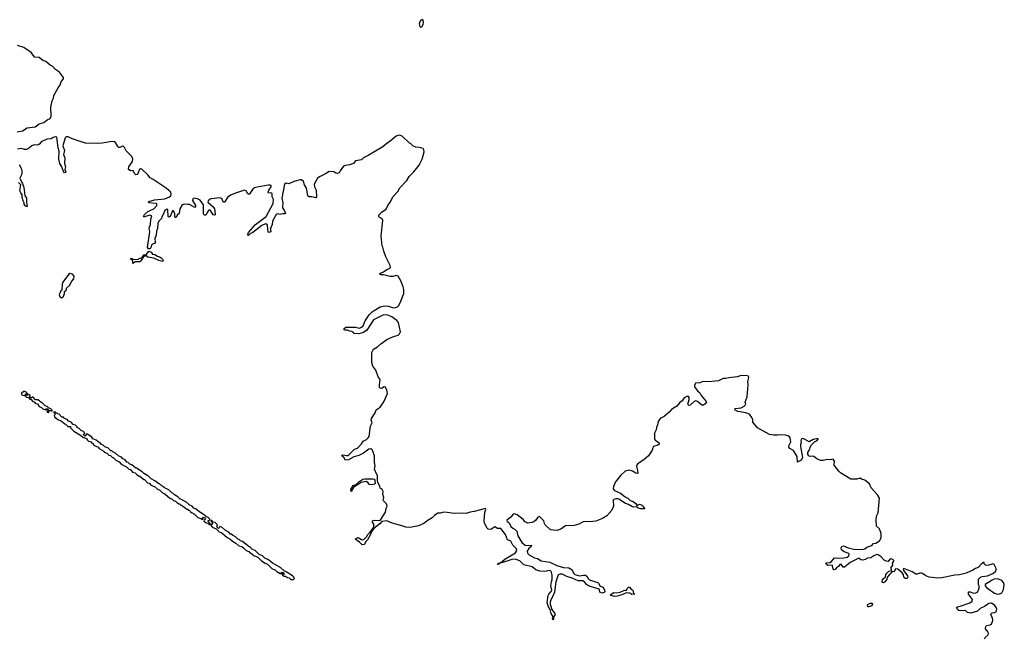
# Model space of a CAD drawing. Extents: x 2737564 to 2859580, y 876530 to 1012372.
# Tile 110 of 110: x 2798534 to 2813204, y 958265 to 967487. Entities that reach past the tile are written whole.
import ezdxf

# ---------------------------------------------------------------- set-up
doc = ezdxf.new("R2010")
doc.units = 0

msp = doc.modelspace()

# ---------------------------------------------------------------- linework, layer by layer
at = {"layer": '0CON05XD'}
for points in [[(2804505, 967376), (2804525, 967381), (2804546, 967415), (2804551, 967445), (2804545, 967480), (2804535, 967487), (2804505, 967474), (2804484, 967425), (2804495, 967383), (2804505, 967376)], [(2798497, 965813), (2798578, 965832), (2798645, 965874), (2798765, 965890), (2798825, 965933), (2798894, 965956), (2798945, 965992), (2798988, 966012), (2799003, 966047), (2798997, 966185), (2799019, 966275), (2799039, 966315), (2799042, 966358), (2799108, 966472), (2799134, 966505), (2799158, 966572), (2799186, 966605), (2799188, 966625), (2799129, 966705), (2799066, 966746), (2799027, 966787), (2798989, 966809), (2798925, 966865), (2798880, 966880), (2798825, 966921), (2798756, 966926), (2798740, 966955), (2798705, 966995), (2798595, 967070), (2798503, 967103)], [(2804174, 962784), (2804194, 962805), (2804208, 962835), (2804180, 962975), (2804155, 963005), (2804117, 963027), (2804079, 963059), (2804035, 963079), (2803995, 963089), (2803945, 963081), (2803807, 963013), (2803705, 962856), (2803655, 962822), (2803585, 962804), (2803518, 962808), (2803505, 962828), (2803485, 962840), (2803455, 962843), (2803415, 962858), (2803385, 962858), (2803370, 962865), (2803370, 962885), (2803395, 962902), (2803535, 962902), (2803595, 962889), (2803625, 962904), (2803650, 962925), (2803680, 963000), (2803743, 963087), (2803785, 963134), (2803813, 963153), (2803906, 963204), (2803975, 963222), (2804027, 963217), (2804105, 963193), (2804135, 963195), (2804162, 963205), (2804181, 963225), (2804215, 963289), (2804258, 963405), (2804257, 963467), (2804247, 963505), (2804214, 963595), (2804175, 963661), (2804145, 963673), (2804095, 963656), (2804055, 963658), (2803955, 963683), (2803914, 963684), (2803900, 963695), (2803902, 963705), (2803918, 963715), (2803955, 963726), (2804006, 963764), (2804045, 963776), (2804061, 963795), (2804055, 963822), (2803990, 963950), (2803957, 964035), (2803945, 964095), (2803937, 964117), (2803919, 964265), (2803947, 964495), (2803935, 964517), (2803891, 964541), (2803883, 964555), (2803884, 964575), (2803925, 964615), (2803995, 964661), (2804021, 964719), (2804056, 964765), (2804099, 964851), (2804169, 964925), (2804200, 964980), (2804300, 965090), (2804339, 965151), (2804405, 965219), (2804485, 965316), (2804529, 965405), (2804558, 965518), (2804557, 965547), (2804545, 965566), (2804487, 965583), (2804435, 965588), (2804390, 965605), (2804355, 965640), (2804340, 965645), (2804235, 965748), (2804195, 965763), (2804175, 965762), (2804145, 965748), (2804056, 965674), (2803983, 965625), (2803947, 965593), (2803728, 965462), (2803655, 965425), (2803625, 965399), (2803537, 965383), (2803506, 965344), (2803448, 965322), (2803388, 965315), (2803360, 965305), (2803310, 965235), (2803295, 965202), (2803265, 965196), (2803245, 965201), (2803215, 965221), (2803147, 965225), (2803091, 965189), (2803012, 965148), (2802970, 965125), (2802919, 965035), (2802924, 964995), (2802952, 964945), (2802958, 964845), (2802945, 964832), (2802885, 964847), (2802845, 964848), (2802825, 964860), (2802809, 964975), (2802777, 965025), (2802761, 965075), (2802735, 965098), (2802715, 965101), (2802617, 965075), (2802545, 965041), (2802505, 965049), (2802479, 965035), (2802440, 964825), (2802453, 964755), (2802449, 964695), (2802455, 964673), (2802476, 964645), (2802492, 964598), (2802485, 964592), (2802455, 964593), (2802415, 964581), (2802375, 964592), (2802355, 964584), (2802300, 964485), (2802295, 964435), (2802270, 964375), (2802271, 964349), (2802276, 964324), (2802247, 964313), (2802235, 964320), (2802226, 964425), (2802215, 964440), (2802195, 964443), (2802142, 964418), (2802009, 964315), (2801973, 964297), (2801945, 964269), (2801932, 964275), (2801931, 964285), (2801944, 964315), (2802045, 964434), (2802205, 964553), (2802313, 964745), (2802318, 964805), (2802298, 964848), (2802294, 964894), (2802275, 964905), (2802243, 964903), (2802234, 964915), (2802244, 964945), (2802283, 964995), (2802281, 965015), (2802265, 965022), (2802235, 965021), (2802072, 964992), (2802035, 964982), (2802012, 964968), (2801964, 964895), (2801948, 964882), (2801935, 964889), (2801908, 964935), (2801885, 964943), (2801764, 964906), (2801675, 964872), (2801628, 964835), (2801585, 964766), (2801575, 964765), (2801565, 964773), (2801545, 964819), (2801515, 964832), (2801385, 964817), (2801355, 964805), (2801340, 964785), (2801338, 964765), (2801415, 964699), (2801435, 964665), (2801447, 964595), (2801445, 964580), (2801435, 964571), (2801415, 964579), (2801375, 964642), (2801355, 964650), (2801345, 964643), (2801308, 964575), (2801284, 964575), (2801275, 964595), (2801272, 964725), (2801225, 964795), (2801185, 964818), (2801135, 964825), (2801113, 964817), (2801111, 964791), (2801155, 964715), (2801154, 964696), (2801145, 964689), (2801065, 964733), (2801035, 964730), (2800985, 964739), (2800955, 964726), (2800922, 964668), (2800912, 964598), (2800881, 964575), (2800865, 964536), (2800855, 964538), (2800845, 964553), (2800846, 964595), (2800825, 964638), (2800813, 964635), (2800776, 964555), (2800755, 964543), (2800744, 964554), (2800741, 964651), (2800725, 964660), (2800695, 964642), (2800673, 964585), (2800651, 964549), (2800646, 964524), (2800612, 964488), (2800594, 964455), (2800587, 964373), (2800573, 964335), (2800567, 964275), (2800550, 964225), (2800555, 964165), (2800545, 964150), (2800515, 964142), (2800497, 964125), (2800486, 964084), (2800475, 964072), (2800455, 964069), (2800439, 964095), (2800474, 964325), (2800465, 964385), (2800485, 964435), (2800490, 964515), (2800501, 964565), (2800475, 964571), (2800395, 964546), (2800385, 964547), (2800381, 964555), (2800396, 964585), (2800442, 964628), (2800535, 964666), (2800576, 964716), (2800578, 964735), (2800565, 964749), (2800465, 964756), (2800451, 964765), (2800456, 964775), (2800545, 964803), (2800695, 964816), (2800766, 964844), (2800785, 964861), (2800793, 964885), (2800785, 964915), (2800717, 964977), (2800525, 965105), (2800480, 965130), (2800445, 965172), (2800355, 965256), (2800335, 965262), (2800318, 965255), (2800295, 965194), (2800285, 965180), (2800265, 965172), (2800243, 965193), (2800225, 965239), (2800185, 965236), (2800165, 965247), (2800155, 965265), (2800158, 965295), (2800215, 965372), (2800222, 965405), (2800204, 965445), (2800120, 965530), (2800095, 965581), (2800075, 965600), (2800065, 965602), (2800025, 965582), (2800012, 965582), (2799996, 965596), (2799963, 965655), (2799945, 965664), (2799905, 965669), (2799765, 965647), (2799695, 965643), (2799515, 965647), (2799435, 965671), (2799305, 965716), (2799255, 965740), (2799225, 965739), (2799212, 965725), (2799178, 965605), (2799202, 965535), (2799189, 965475), (2799207, 965427), (2799201, 965345), (2799215, 965295), (2799208, 965255), (2799221, 965219), (2799219, 965211), (2799205, 965206), (2799195, 965209), (2799185, 965223), (2799162, 965292), (2799134, 965345), (2799119, 965405), (2799120, 965525), (2799107, 965575), (2799086, 965736), (2799065, 965738), (2799035, 965729), (2799001, 965709), (2798945, 965705), (2798872, 965678), (2798854, 965666), (2798836, 965634), (2798815, 965623), (2798785, 965616), (2798750, 965620), (2798714, 965606), (2798664, 965565), (2798635, 965550), (2798605, 965551), (2798558, 965568), (2798502, 965558)], [(2798526, 965326), (2798555, 965273), (2798564, 965235), (2798566, 965194), (2798563, 965175), (2798537, 965125), (2798565, 965060), (2798578, 965045), (2798594, 964984), (2798611, 964865), (2798636, 964826), (2798636, 964765), (2798647, 964703), (2798635, 964700), (2798614, 964714), (2798603, 964735), (2798603, 964755), (2798584, 964785), (2798571, 964835), (2798571, 964875), (2798550, 964905), (2798538, 964935), (2798550, 965025), (2798515, 965062)], [(2800225, 963854), (2800218, 963858), (2800222, 963885), (2800217, 963897), (2800188, 963915), (2800184, 963926), (2800205, 963928), (2800225, 963919), (2800300, 963910), (2800316, 963925), (2800357, 963943), (2800385, 963980), (2800415, 963980), (2800425, 963987), (2800446, 964025), (2800465, 964036), (2800495, 964022), (2800512, 963992), (2800546, 963985), (2800585, 963960), (2800615, 963952), (2800644, 963935), (2800664, 963915), (2800671, 963895), (2800665, 963883), (2800605, 963896), (2800535, 963932), (2800445, 963948), (2800415, 963970), (2800373, 963947), (2800336, 963885), (2800325, 963877), (2800253, 963877), (2800225, 963854)], [(2799155, 963342), (2799185, 963360), (2799200, 963405), (2799200, 963435), (2799228, 963455), (2799232, 963465), (2799230, 963485), (2799275, 963522), (2799313, 963587), (2799343, 963625), (2799344, 963665), (2799323, 963693), (2799285, 963701), (2799261, 963689), (2799176, 963575), (2799166, 963545), (2799160, 963455), (2799148, 963445), (2799122, 963385), (2799135, 963350), (2799155, 963342)], [(2810731, 959335), (2810705, 959316), (2810685, 959290), (2810665, 959288), (2810655, 959300), (2810646, 959345), (2810637, 959357), (2810575, 959352), (2810554, 959365), (2810547, 959383), (2810559, 959391), (2810605, 959397), (2810628, 959412), (2810675, 959464), (2810725, 959459), (2810815, 959464), (2810864, 959476), (2810889, 959495), (2810894, 959515), (2810887, 959527), (2810818, 959555), (2810778, 959585), (2810772, 959615), (2810785, 959636), (2810806, 959644), (2810875, 959612), (2810964, 959594), (2811045, 959590), (2811105, 959594), (2811125, 959601), (2811155, 959624), (2811230, 959650), (2811255, 959676), (2811290, 959685), (2811345, 959718), (2811368, 959765), (2811371, 959825), (2811346, 959896), (2811302, 959935), (2811294, 960025), (2811301, 960085), (2811323, 960137), (2811344, 960355), (2811316, 960406), (2811220, 960510), (2811196, 960566), (2811125, 960623), (2811075, 960635), (2811055, 960652), (2811005, 960637), (2810919, 960639), (2810764, 960734), (2810737, 960757), (2810670, 960845), (2810672, 960905), (2810655, 960936), (2810615, 960927), (2810565, 960929), (2810505, 960917), (2810465, 960918), (2810410, 960940), (2810366, 960976), (2810345, 960981), (2810315, 960975), (2810295, 960981), (2810277, 961005), (2810277, 961035), (2810305, 961085), (2810311, 961115), (2810333, 961147), (2810378, 961192), (2810417, 961215), (2810432, 961235), (2810429, 961239), (2810405, 961241), (2810355, 961230), (2810295, 961192), (2810225, 961236), (2810198, 961242), (2810178, 961235), (2810172, 961215), (2810178, 961185), (2810166, 961155), (2810165, 961125), (2810199, 960961), (2810194, 960946), (2810166, 960915), (2810125, 960893), (2810118, 960975), (2810062, 961065), (2810008, 961095), (2809993, 961115), (2809993, 961135), (2810024, 961195), (2810015, 961252), (2810005, 961270), (2809980, 961285), (2809944, 961294), (2809855, 961299), (2809825, 961292), (2809765, 961294), (2809705, 961305), (2809525, 961401), (2809456, 961485), (2809455, 961520), (2809444, 961555), (2809406, 961606), (2809355, 961626), (2809235, 961644), (2809196, 961665), (2809187, 961685), (2809195, 961693), (2809285, 961703), (2809329, 961725), (2809350, 961745), (2809353, 961755), (2809344, 961785), (2809372, 961865), (2809387, 962045), (2809382, 962095), (2809399, 962155), (2809391, 962171), (2809375, 962178), (2809285, 962181), (2809225, 962165), (2809101, 962149), (2809055, 962139), (2809015, 962139), (2808945, 962103), (2808795, 962088), (2808715, 962095), (2808666, 962074), (2808605, 962066), (2808587, 962035), (2808589, 962015), (2808632, 961952), (2808665, 961924), (2808686, 961885), (2808764, 961795), (2808768, 961785), (2808749, 961761), (2808721, 961739), (2808695, 961739), (2808635, 961796), (2808605, 961805), (2808585, 961795), (2808525, 961740), (2808505, 961736), (2808493, 961743), (2808487, 961757), (2808507, 961825), (2808509, 961855), (2808500, 961870), (2808485, 961875), (2808435, 961852), (2808405, 961805), (2808368, 961782), (2808325, 961724), (2808298, 961712), (2808245, 961676), (2808211, 961635), (2808136, 961574), (2808078, 961542), (2808045, 961495), (2808038, 961445), (2808022, 961408), (2808017, 961373), (2807994, 961325), (2807991, 961245), (2808001, 961221), (2808058, 961185), (2808064, 961175), (2808061, 961159), (2808040, 961145), (2807978, 961122), (2807966, 961105), (2807959, 961071), (2807903, 960985), (2807835, 960925), (2807777, 960893), (2807732, 960855), (2807722, 960825), (2807741, 960765), (2807742, 960728), (2807735, 960722), (2807715, 960729), (2807665, 960756), (2807615, 960770), (2807553, 960757), (2807491, 960699), (2807411, 960599), (2807379, 960529), (2807377, 960495), (2807395, 960470), (2807485, 960427), (2807553, 960373), (2807596, 960355), (2807631, 960321), (2807675, 960303), (2807714, 960275), (2807729, 960249), (2807735, 960246), (2807765, 960263), (2807796, 960255), (2807819, 960235), (2807847, 960193), (2807785, 960193), (2807751, 960205), (2807725, 960224), (2807685, 960219), (2807665, 960225), (2807605, 960261), (2807558, 960275), (2807460, 960340), (2807445, 960346), (2807415, 960345), (2807386, 960335), (2807376, 960325), (2807383, 960235), (2807356, 960174), (2807281, 960089), (2807218, 960052), (2807117, 960013), (2807075, 960004), (2807035, 960003), (2806995, 960008), (2806930, 960000), (2806865, 959965), (2806795, 959945), (2806667, 959943), (2806597, 959893), (2806535, 959874), (2806482, 959875), (2806444, 959884), (2806365, 959958), (2806353, 959975), (2806344, 960015), (2806279, 960079), (2806255, 960072), (2806225, 960025), (2806195, 960003), (2806165, 959992), (2806105, 959983), (2806065, 960002), (2806034, 960035), (2805944, 960105), (2805905, 960120), (2805885, 960114), (2805850, 960070), (2805790, 960025), (2805799, 960005), (2805825, 959985), (2805853, 959933), (2805882, 959908), (2805916, 959885), (2805940, 959860), (2805954, 959794), (2806017, 959695), (2806065, 959656), (2806085, 959648), (2806158, 959655), (2806154, 959635), (2806118, 959602), (2806095, 959565), (2806099, 959535), (2806125, 959508), (2806205, 959465), (2806247, 959457), (2806305, 959420), (2806435, 959399), (2806535, 959352), (2806635, 959323), (2806715, 959316), (2806766, 959285), (2806784, 959235), (2806806, 959216), (2806875, 959198), (2806935, 959208), (2806965, 959206), (2806985, 959191), (2807005, 959155), (2807025, 959137), (2807085, 959115), (2807146, 959095), (2807159, 959085), (2807185, 959042), (2807225, 959029), (2807249, 958985), (2807252, 958958), (2807244, 958946), (2807215, 958936), (2807179, 958955), (2807174, 958985), (2807166, 958996), (2807105, 959020), (2807066, 959026), (2807010, 959045), (2806977, 959067), (2806951, 959105), (2806925, 959120), (2806855, 959120), (2806765, 959160), (2806685, 959186), (2806615, 959219), (2806585, 959221), (2806558, 959212), (2806522, 959108), (2806502, 958955), (2806479, 958895), (2806449, 958841), (2806439, 958805), (2806438, 958768), (2806452, 958735), (2806458, 958698), (2806506, 958634), (2806505, 958612), (2806487, 958585), (2806486, 958555), (2806475, 958540), (2806474, 958565), (2806482, 958585), (2806454, 958635), (2806440, 958695), (2806411, 958735), (2806392, 958795), (2806410, 958905), (2806420, 958925), (2806454, 958965), (2806460, 958985), (2806450, 959045), (2806455, 959105), (2806466, 959144), (2806468, 959205), (2806454, 959265), (2806425, 959275), (2806365, 959262), (2806285, 959265), (2806225, 959287), (2806170, 959330), (2806045, 959360), (2805985, 959419), (2805915, 959446), (2805865, 959438), (2805734, 959394), (2805700, 959390), (2805675, 959370), (2805650, 959365), (2805668, 959385), (2805700, 959390), (2805760, 959445), (2805921, 959539), (2805937, 959565), (2805939, 959589), (2805932, 959602), (2805883, 959655), (2805852, 959715), (2805803, 959733), (2805772, 959815), (2805705, 959900), (2805655, 959902), (2805615, 959926), (2805555, 959887), (2805514, 959894), (2805497, 959907), (2805460, 959980), (2805455, 960015), (2805466, 960145), (2805478, 960185), (2805475, 960200), (2805305, 960155), (2805245, 960147), (2805185, 960125), (2805125, 960131), (2805005, 960125), (2804905, 960141), (2804855, 960143), (2804800, 960130), (2804765, 960129), (2804715, 960095), (2804681, 960059), (2804604, 960015), (2804555, 959978), (2804475, 959944), (2804352, 959918), (2804285, 959920), (2804245, 959938), (2804085, 959983), (2804005, 960018), (2803932, 960008), (2803899, 959971), (2803810, 959900), (2803773, 959847), (2803761, 959815), (2803715, 959732), (2803690, 959710), (2803670, 959665), (2803635, 959657), (2803597, 959697), (2803548, 959735), (2803539, 959745), (2803543, 959755), (2803578, 959768), (2803629, 959739), (2803645, 959735), (2803667, 959743), (2803701, 959779), (2803719, 959815), (2803749, 959841), (2803801, 959909), (2803813, 959955), (2803792, 959995), (2803792, 960015), (2803815, 960028), (2803895, 960020), (2803916, 960034), (2803985, 960145), (2803992, 960198), (2804010, 960235), (2804000, 960270), (2803953, 960313), (2803948, 960325), (2803958, 960365), (2803947, 960415), (2803950, 960455), (2803935, 960481), (2803905, 960502), (2803899, 960535), (2803870, 960590), (2803863, 960623), (2803864, 960685), (2803834, 960754), (2803822, 960785), (2803831, 960835), (2803821, 960885), (2803818, 960985), (2803797, 961057), (2803785, 961076), (2803768, 961088), (2803737, 961083), (2803655, 961025), (2803585, 960992), (2803511, 960969), (2803435, 960924), (2803385, 960920), (2803366, 960955), (2803332, 960985), (2803340, 960995), (2803355, 960999), (2803405, 960988), (2803425, 960990), (2803440, 961000), (2803521, 961085), (2803565, 961099), (2803579, 961111), (2803629, 961165), (2803651, 961205), (2803699, 961231), (2803728, 961255), (2803739, 961275), (2803763, 961425), (2803784, 961475), (2803772, 961515), (2803775, 961540), (2803828, 961625), (2803847, 961673), (2803905, 961711), (2803960, 961790), (2804012, 961915), (2804006, 961966), (2803985, 962008), (2803965, 962014), (2803925, 961990), (2803905, 961994), (2803895, 962005), (2803893, 962043), (2803905, 962125), (2803874, 962164), (2803842, 962262), (2803794, 962324), (2803779, 962375), (2803783, 962525), (2803807, 962573), (2803865, 962608), (2803915, 962654), (2804005, 962720), (2804105, 962766), (2804174, 962784)], [(2798965, 961630), (2798975, 961660), (2799005, 961660), (2799018, 961652), (2799020, 961665), (2799000, 961685), (2798962, 961702), (2798945, 961722), (2798912, 961732), (2798865, 961780), (2798852, 961782), (2798830, 961805), (2798805, 961820), (2798772, 961822), (2798735, 961860), (2798722, 961858), (2798715, 961850), (2798692, 961852), (2798680, 961865), (2798688, 961872), (2798690, 961885), (2798677, 961897), (2798665, 961900), (2798655, 961890), (2798622, 961892), (2798622, 961908), (2798650, 961915), (2798625, 961940), (2798595, 961950), (2798588, 961932), (2798562, 961928), (2798560, 961905), (2798568, 961895), (2798618, 961878), (2798635, 961860), (2798648, 961858), (2798668, 961848), (2798685, 961830), (2798698, 961828), (2798730, 961795), (2798748, 961788), (2798770, 961765), (2798800, 961760), (2798825, 961722), (2798858, 961708), (2798880, 961685), (2798925, 961670), (2798930, 961675), (2798922, 961688), (2798948, 961688), (2798958, 961678), (2798960, 961665), (2798955, 961660), (2798942, 961668), (2798940, 961645), (2798965, 961630)], [(2802615, 959140), (2802630, 959155), (2802622, 959162), (2802620, 959175), (2802598, 959195), (2802505, 959258), (2802475, 959270), (2802425, 959317), (2802295, 959390), (2802240, 959435), (2802185, 959460), (2802150, 959495), (2802102, 959512), (2802040, 959575), (2801992, 959592), (2801982, 959602), (2801980, 959615), (2801932, 959642), (2801855, 959710), (2801825, 959720), (2801805, 959738), (2801782, 959742), (2801749, 959779), (2801703, 959803), (2801685, 959820), (2801675, 959820), (2801650, 959845), (2801602, 959872), (2801545, 959920), (2801515, 959930), (2801508, 959912), (2801495, 959900), (2801470, 959925), (2801480, 959955), (2801445, 959990), (2801412, 960002), (2801395, 960020), (2801385, 960020), (2801382, 960012), (2801398, 959998), (2801408, 959975), (2801395, 959960), (2801380, 959960), (2801340, 960005), (2801342, 960018), (2801370, 960035), (2801340, 960065), (2801300, 960085), (2801270, 960115), (2801217, 960147), (2801165, 960190), (2801130, 960205), (2801103, 960233), (2801057, 960257), (2801025, 960288), (2800935, 960340), (2800925, 960340), (2800890, 960375), (2800840, 960405), (2800815, 960430), (2800802, 960432), (2800755, 960478), (2800703, 960503), (2800685, 960520), (2800675, 960520), (2800650, 960545), (2800635, 960550), (2800615, 960570), (2800605, 960570), (2800550, 960615), (2800495, 960640), (2800445, 960690), (2800435, 960690), (2800382, 960722), (2800360, 960745), (2800275, 960800), (2800265, 960800), (2800205, 960850), (2800175, 960860), (2800150, 960885), (2800132, 960892), (2800105, 960928), (2800072, 960942), (2800050, 960965), (2800012, 960982), (2799960, 961025), (2799923, 961043), (2799905, 961060), (2799892, 961062), (2799845, 961102), (2799805, 961120), (2799780, 961145), (2799752, 961152), (2799735, 961180), (2799725, 961180), (2799675, 961220), (2799625, 961240), (2799610, 961265), (2799545, 961310), (2799522, 961308), (2799518, 961282), (2799505, 961280), (2799480, 961305), (2799500, 961315), (2799500, 961335), (2799485, 961350), (2799452, 961362), (2799415, 961400), (2799392, 961402), (2799390, 961415), (2799365, 961440), (2799332, 961452), (2799300, 961485), (2799263, 961503), (2799240, 961525), (2799203, 961543), (2799185, 961560), (2799163, 961563), (2799120, 961605), (2799082, 961622), (2799065, 961640), (2799040, 961635), (2799070, 961605), (2799050, 961585), (2799052, 961565), (2799065, 961550), (2799075, 961550), (2799100, 961525), (2799155, 961500), (2799205, 961460), (2799218, 961458), (2799253, 961423), (2799290, 961420), (2799290, 961405), (2799340, 961355), (2799440, 961295), (2799475, 961262), (2799538, 961238), (2799540, 961225), (2799560, 961205), (2799587, 961197), (2799605, 961180), (2799618, 961178), (2799640, 961145), (2799678, 961122), (2799697, 961117), (2799720, 961095), (2799787, 961057), (2799795, 961042), (2799830, 961025), (2799860, 960995), (2799885, 960990), (2799915, 960960), (2799928, 960958), (2799965, 960920), (2800018, 960898), (2800045, 960862), (2800125, 960820), (2800155, 960792), (2800190, 960775), (2800215, 960742), (2800255, 960730), (2800280, 960705), (2800315, 960680), (2800325, 960680), (2800385, 960630), (2800395, 960630), (2800440, 960585), (2800468, 960578), (2800485, 960552), (2800525, 960532), (2800545, 960530), (2800585, 960490), (2800620, 960475), (2800660, 960435), (2800695, 960420), (2800770, 960355), (2800808, 960338), (2800825, 960320), (2800855, 960310), (2800875, 960290), (2800887, 960287), (2800905, 960270), (2800915, 960270), (2800935, 960250), (2800945, 960250), (2800965, 960230), (2800975, 960230), (2801025, 960190), (2801035, 960190), (2801053, 960173), (2801065, 960170), (2801080, 960155), (2801085, 960140), (2801095, 960140), (2801140, 960115), (2801190, 960065), (2801235, 960050), (2801245, 960040), (2801268, 960042), (2801260, 960055), (2801265, 960070), (2801295, 960060), (2801300, 960045), (2801282, 960028), (2801280, 960015), (2801310, 959985), (2801335, 959980), (2801355, 959960), (2801380, 959960), (2801392, 959935), (2801415, 959918), (2801460, 959895), (2801505, 959852), (2801548, 959838), (2801625, 959770), (2801665, 959750), (2801704, 959714), (2801755, 959682), (2801800, 959645), (2801842, 959632), (2801875, 959610), (2801910, 959575), (2801948, 959558), (2801965, 959540), (2801975, 959540), (2802025, 959500), (2802080, 959475), (2802135, 959422), (2802190, 959385), (2802225, 959370), (2802292, 959305), (2802345, 959280), (2802365, 959260), (2802415, 959230), (2802428, 959232), (2802432, 959248), (2802455, 959250), (2802480, 959225), (2802475, 959220), (2802450, 959220), (2802448, 959228), (2802442, 959228), (2802442, 959222), (2802450, 959220), (2802450, 959205), (2802475, 959190), (2802495, 959190), (2802525, 959170), (2802548, 959168), (2802575, 959140), (2802615, 959140)], [(2803475, 960453), (2803466, 960485), (2803504, 960545), (2803545, 960556), (2803585, 960598), (2803647, 960635), (2803675, 960642), (2803795, 960642), (2803815, 960637), (2803825, 960622), (2803830, 960575), (2803818, 960565), (2803775, 960552), (2803745, 960556), (2803719, 960589), (2803695, 960601), (2803620, 960590), (2803575, 960556), (2803541, 960539), (2803509, 960511), (2803475, 960453)], [(2812911, 958255), (2812921, 958279), (2812961, 958315), (2812968, 958335), (2812964, 958355), (2812924, 958405), (2812922, 958428), (2812936, 958454), (2812995, 958464), (2813015, 958477), (2813035, 958530), (2813030, 958570), (2813003, 958615), (2813003, 958625), (2813025, 958643), (2813060, 958650), (2813080, 958660), (2813090, 958700), (2813084, 958725), (2813065, 958755), (2813015, 958787), (2812975, 958784), (2812957, 958775), (2812911, 958739), (2812845, 958707), (2812805, 958670), (2812705, 958640), (2812655, 958650), (2812625, 958678), (2812545, 958674), (2812525, 958679), (2812507, 958695), (2812492, 958725), (2812504, 958736), (2812545, 958742), (2812690, 958795), (2812723, 958817), (2812728, 958845), (2812670, 958925), (2812672, 958958), (2812697, 958957), (2812745, 958938), (2812779, 958941), (2812806, 958954), (2812830, 959015), (2812830, 959045), (2812820, 959065), (2812820, 959145), (2812850, 959175), (2812875, 959188), (2812955, 959198), (2813035, 959232), (2813071, 959259), (2813081, 959285), (2813080, 959305), (2813055, 959363), (2813035, 959374), (2812975, 959355), (2812945, 959349), (2812925, 959355), (2812906, 959375), (2812906, 959396), (2812895, 959396), (2812865, 959374), (2812815, 959321), (2812775, 959308), (2812737, 959283), (2812634, 959236), (2812538, 959212), (2812465, 959205), (2812275, 959168), (2812215, 959164), (2812085, 959179), (2812034, 959194), (2811985, 959229), (2811965, 959236), (2811938, 959235), (2811905, 959220), (2811885, 959221), (2811832, 959255), (2811705, 959306), (2811699, 959295), (2811705, 959272), (2811759, 959195), (2811767, 959175), (2811755, 959158), (2811727, 959157), (2811707, 959175), (2811704, 959215), (2811675, 959244), (2811615, 959297), (2811585, 959299), (2811565, 959257), (2811531, 959259), (2811514, 959235), (2811492, 959218), (2811459, 959175), (2811456, 959144), (2811418, 959102), (2811405, 959094), (2811387, 959097), (2811382, 959102), (2811387, 959135), (2811398, 959152), (2811435, 959180), (2811440, 959215), (2811452, 959235), (2811485, 959267), (2811522, 959275), (2811518, 959322), (2811543, 959355), (2811538, 959385), (2811560, 959415), (2811560, 959425), (2811545, 959442), (2811515, 959452), (2811498, 959445), (2811475, 959412), (2811445, 959414), (2811415, 959432), (2811369, 959479), (2811325, 959509), (2811305, 959514), (2811258, 959495), (2811215, 959466), (2811165, 959461), (2811130, 959440), (2811095, 959431), (2811065, 959434), (2811040, 959455), (2811025, 959456), (2810905, 959394), (2810825, 959326), (2810802, 959325), (2810775, 959369), (2810755, 959364), (2810731, 959335)], [(2813115, 958924), (2813145, 958931), (2813165, 958942), (2813194, 958995), (2813204, 959066), (2813194, 959095), (2813165, 959128), (2813105, 959150), (2813055, 959147), (2813025, 959133), (2812920, 959065), (2812920, 959045), (2812945, 959018), (2813059, 958939), (2813085, 958926), (2813115, 958924)], [(2807395, 958888), (2807342, 958905), (2807338, 958915), (2807360, 958935), (2807385, 958946), (2807425, 958941), (2807479, 958951), (2807545, 958982), (2807575, 958980), (2807588, 959015), (2807605, 959028), (2807620, 959025), (2807641, 959001), (2807665, 958988), (2807675, 958970), (2807673, 958953), (2807682, 958932), (2807698, 958925), (2807655, 958920), (2807627, 958937), (2807575, 958944), (2807505, 958911), (2807435, 958894), (2807395, 958888)], [(2811185, 958733), (2811170, 958735), (2811164, 958744), (2811171, 958769), (2811205, 958790), (2811228, 958788), (2811238, 958775), (2811229, 958751), (2811185, 958733)]]:
    msp.add_lwpolyline(points, dxfattribs=at)

doc.saveas('drawing.dxf')
